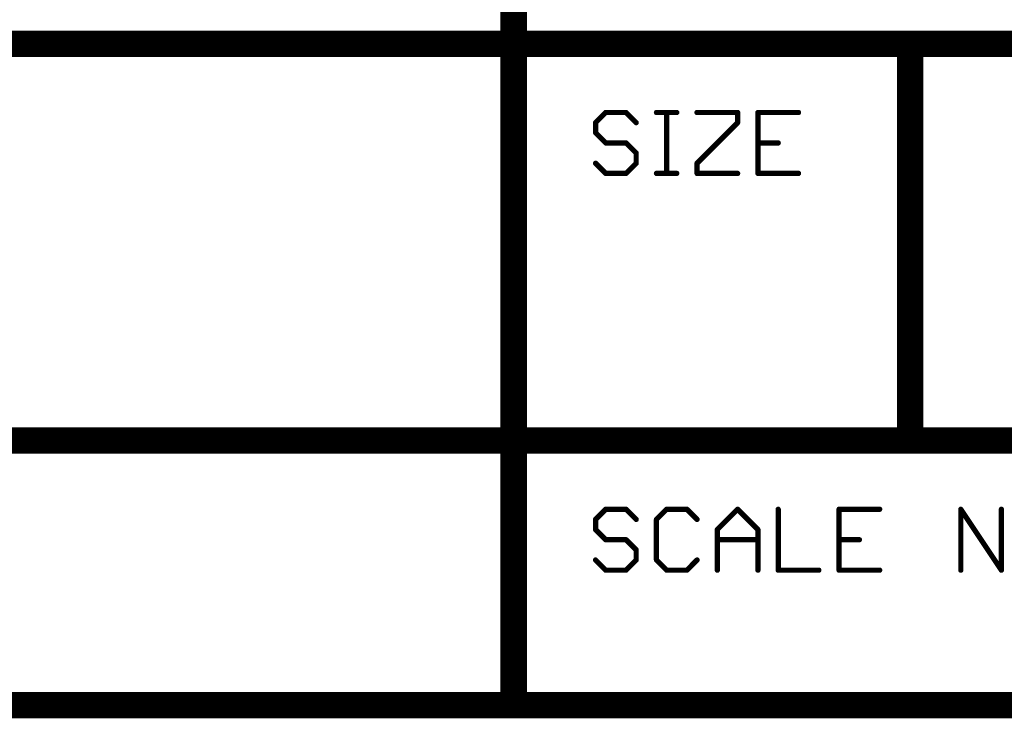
# Model space of a CAD drawing. Extents: x -1.7 to 9, y -2.8 to 5.2.
# Tile 85 of 227: x 5.996 to 6.741, y -2.82 to -2.292. Entities that reach past the tile are written whole.
import ezdxf

# ---------------------------------------------------------------- set-up
doc = ezdxf.new("R2010")
doc.units = 0
doc.layers.get('0').update_dxf_attribs({"linetype": 'CONTINUOUS'})
doc.layers.add('qfn32-50-23-b_document', color=1, linetype='CONTINUOUS')

# ---------------------------------------------------------------- blocks, each defined once
blk = doc.blocks.new('D58')
at = {"const_width": 0.005}
blk.add_lwpolyline([(-0.0025, 0, 1), (0.0025, 0, 1)], format="xyb", close=True, dxfattribs=at)
blk = doc.blocks.new('D59')
at = {"const_width": 0.001}
blk.add_lwpolyline([(-0.0005, 0, 1), (0.0005, 0, 1)], format="xyb", close=True, dxfattribs=at)
blk = doc.blocks.new('D60')
at = {"const_width": 0.01}
blk.add_lwpolyline([(-0.005, 0, 1), (0.005, 0, 1)], format="xyb", close=True, dxfattribs=at)
blk = doc.blocks.new('D61')
at = {"const_width": 0.002}
blk.add_lwpolyline([(-0.001, 0, 1), (0.001, 0, 1)], format="xyb", close=True, dxfattribs=at)

msp = doc.modelspace()

# ---------------------------------------------------------------- linework, layer by layer
at = {"layer": 'qfn32-50-23-b_document', "color": 1}
for points, const_width in [([(6.369582, -2.31), (6.369582, -2.01)], 0.02), ([(4.569582, -2.31), (6.369582, -2.31)], 0.02), ([(6.369582, -2.61), (6.369582, -2.31)], 0.02), ([(6.369582, -2.31), (6.669582, -2.31)], 0.02), ([(6.369582, -2.305), (6.369582, -2.305)], 0.01), ([(6.369582, -2.305), (6.369582, -2.305)], 0.01), ([(6.669582, -2.61), (6.669582, -2.31)], 0.02), ([(6.669582, -2.31), (7.069582, -2.31)], 0.02), ([(6.669582, -2.305), (6.669582, -2.305)], 0.01), ([(6.669582, -2.305), (6.669582, -2.305)], 0.01), ([(6.364582, -2.31), (6.364582, -2.31)], 0.01), ([(6.364582, -2.31), (6.364582, -2.31)], 0.01), ([(6.374582, -2.31), (6.374582, -2.31)], 0.01), ([(6.374582, -2.31), (6.374582, -2.31)], 0.01), ([(6.674582, -2.31), (6.674582, -2.31)], 0.01), ([(6.674582, -2.31), (6.674582, -2.31)], 0.01), ([(6.369582, -2.315), (6.369582, -2.315)], 0.01), ([(6.369582, -2.315), (6.369582, -2.315)], 0.01), ([(6.669582, -2.315), (6.669582, -2.315)], 0.01), ([(6.669582, -2.315), (6.669582, -2.315)], 0.01), ([(6.431582, -2.369634), (6.439255, -2.361961)], 0.004), ([(6.439255, -2.361961), (6.454602, -2.361961)], 0.004), ([(6.439255, -2.360961), (6.439255, -2.360961)], 0.002), ([(6.439255, -2.360961), (6.439255, -2.360961)], 0.002), ([(6.454602, -2.361961), (6.462275, -2.369634)], 0.004), ([(6.455309, -2.361254), (6.455309, -2.361254)], 0.002), ([(6.455309, -2.361254), (6.455309, -2.361254)], 0.002), ([(6.477621, -2.361961), (6.492968, -2.361961)], 0.004), ([(6.477621, -2.360961), (6.477621, -2.360961)], 0.002), ([(6.477621, -2.360961), (6.477621, -2.360961)], 0.002), ([(6.485294, -2.408), (6.485294, -2.361961)], 0.004), ([(6.508314, -2.361961), (6.539007, -2.361961)], 0.004), ([(6.508314, -2.360961), (6.508314, -2.360961)], 0.002), ([(6.508314, -2.360961), (6.508314, -2.360961)], 0.002), ([(6.539007, -2.369634), (6.539007, -2.361961)], 0.004), ([(6.554353, -2.408), (6.554353, -2.361961)], 0.004), ([(6.554353, -2.361961), (6.585046, -2.361961)], 0.004), ([(6.554353, -2.360961), (6.554353, -2.360961)], 0.002), ([(6.554353, -2.360961), (6.554353, -2.360961)], 0.002), ([(6.431582, -2.377307), (6.431582, -2.369634)], 0.004), ([(6.430875, -2.368927), (6.430875, -2.368927)], 0.002), ([(6.430875, -2.368927), (6.430875, -2.368927)], 0.002), ([(6.439962, -2.362668), (6.439962, -2.362668)], 0.002), ([(6.439962, -2.362668), (6.439962, -2.362668)], 0.002), ([(6.454602, -2.362961), (6.454602, -2.362961)], 0.002), ([(6.454602, -2.362961), (6.454602, -2.362961)], 0.002), ([(6.486294, -2.361961), (6.486294, -2.361961)], 0.002), ([(6.486294, -2.361961), (6.486294, -2.361961)], 0.002), ([(6.492968, -2.362961), (6.492968, -2.362961)], 0.002), ([(6.492968, -2.362961), (6.492968, -2.362961)], 0.002), ([(6.508314, -2.400327), (6.539007, -2.369634)], 0.004), ([(6.539007, -2.362961), (6.539007, -2.362961)], 0.002), ([(6.539007, -2.362961), (6.539007, -2.362961)], 0.002), ([(6.540007, -2.361961), (6.540007, -2.361961)], 0.002), ([(6.540007, -2.361961), (6.540007, -2.361961)], 0.002), ([(6.555353, -2.361961), (6.555353, -2.361961)], 0.002), ([(6.555353, -2.361961), (6.555353, -2.361961)], 0.002), ([(6.585046, -2.362961), (6.585046, -2.362961)], 0.002), ([(6.585046, -2.362961), (6.585046, -2.362961)], 0.002), ([(6.431582, -2.377307), (6.439255, -2.38498)], 0.004), ([(6.432289, -2.3766), (6.432289, -2.3766)], 0.002), ([(6.432289, -2.3766), (6.432289, -2.3766)], 0.002), ([(6.432582, -2.369634), (6.432582, -2.369634)], 0.002), ([(6.432582, -2.369634), (6.432582, -2.369634)], 0.002), ([(6.461568, -2.370341), (6.461568, -2.370341)], 0.002), ([(6.461568, -2.370341), (6.461568, -2.370341)], 0.002), ([(6.538007, -2.369634), (6.538007, -2.369634)], 0.002), ([(6.538007, -2.369634), (6.538007, -2.369634)], 0.002), ([(6.539714, -2.370341), (6.539714, -2.370341)], 0.002), ([(6.539714, -2.370341), (6.539714, -2.370341)], 0.002), ([(6.430582, -2.377307), (6.430582, -2.377307)], 0.002), ([(6.430582, -2.377307), (6.430582, -2.377307)], 0.002), ([(6.439255, -2.38498), (6.454602, -2.38498)], 0.004), ([(6.439255, -2.38398), (6.439255, -2.38398)], 0.002), ([(6.439255, -2.38398), (6.439255, -2.38398)], 0.002), ([(6.454602, -2.38498), (6.462275, -2.392654)], 0.004), ([(6.554353, -2.38498), (6.5697, -2.38498)], 0.004), ([(6.554353, -2.38398), (6.554353, -2.38398)], 0.002), ([(6.554353, -2.38398), (6.554353, -2.38398)], 0.002), ([(6.438548, -2.385688), (6.438548, -2.385688)], 0.002), ([(6.438548, -2.385688), (6.438548, -2.385688)], 0.002), ([(6.454602, -2.38598), (6.454602, -2.38598)], 0.002), ([(6.454602, -2.38598), (6.454602, -2.38598)], 0.002), ([(6.455309, -2.384273), (6.455309, -2.384273)], 0.002), ([(6.455309, -2.384273), (6.455309, -2.384273)], 0.002), ([(6.5697, -2.38598), (6.5697, -2.38598)], 0.002), ([(6.5697, -2.38598), (6.5697, -2.38598)], 0.002), ([(6.462275, -2.400327), (6.462275, -2.392654)], 0.004), ([(6.461568, -2.393361), (6.461568, -2.393361)], 0.002), ([(6.461568, -2.393361), (6.461568, -2.393361)], 0.002), ([(6.463275, -2.392654), (6.463275, -2.392654)], 0.002), ([(6.463275, -2.392654), (6.463275, -2.392654)], 0.002), ([(6.431582, -2.400327), (6.439255, -2.408)], 0.004), ([(6.432289, -2.39962), (6.432289, -2.39962)], 0.002), ([(6.432289, -2.39962), (6.432289, -2.39962)], 0.002), ([(6.454602, -2.408), (6.462275, -2.400327)], 0.004), ([(6.461275, -2.400327), (6.461275, -2.400327)], 0.002), ([(6.461275, -2.400327), (6.461275, -2.400327)], 0.002), ([(6.462982, -2.401034), (6.462982, -2.401034)], 0.002), ([(6.462982, -2.401034), (6.462982, -2.401034)], 0.002), ([(6.508314, -2.408), (6.508314, -2.400327)], 0.004), ([(6.507607, -2.39962), (6.507607, -2.39962)], 0.002), ([(6.507607, -2.39962), (6.507607, -2.39962)], 0.002), ([(6.509314, -2.400327), (6.509314, -2.400327)], 0.002), ([(6.509314, -2.400327), (6.509314, -2.400327)], 0.002), ([(6.439255, -2.408), (6.454602, -2.408)], 0.004), ([(6.438548, -2.408707), (6.438548, -2.408707)], 0.002), ([(6.438548, -2.408707), (6.438548, -2.408707)], 0.002), ([(6.439255, -2.407), (6.439255, -2.407)], 0.002), ([(6.439255, -2.407), (6.439255, -2.407)], 0.002), ([(6.453894, -2.407293), (6.453894, -2.407293)], 0.002), ([(6.453894, -2.407293), (6.453894, -2.407293)], 0.002), ([(6.454602, -2.409), (6.454602, -2.409)], 0.002), ([(6.454602, -2.409), (6.454602, -2.409)], 0.002), ([(6.477621, -2.408), (6.492968, -2.408)], 0.004), ([(6.477621, -2.407), (6.477621, -2.407)], 0.002), ([(6.477621, -2.407), (6.477621, -2.407)], 0.002), ([(6.484294, -2.408), (6.484294, -2.408)], 0.002), ([(6.484294, -2.408), (6.484294, -2.408)], 0.002), ([(6.492968, -2.409), (6.492968, -2.409)], 0.002), ([(6.492968, -2.409), (6.492968, -2.409)], 0.002), ([(6.508314, -2.408), (6.539007, -2.408)], 0.004), ([(6.507314, -2.408), (6.507314, -2.408)], 0.002), ([(6.507314, -2.408), (6.507314, -2.408)], 0.002), ([(6.508314, -2.407), (6.508314, -2.407)], 0.002), ([(6.508314, -2.407), (6.508314, -2.407)], 0.002), ([(6.539007, -2.409), (6.539007, -2.409)], 0.002), ([(6.539007, -2.409), (6.539007, -2.409)], 0.002), ([(6.554353, -2.408), (6.585046, -2.408)], 0.004), ([(6.553353, -2.408), (6.553353, -2.408)], 0.002), ([(6.553353, -2.408), (6.553353, -2.408)], 0.002), ([(6.554353, -2.407), (6.554353, -2.407)], 0.002), ([(6.554353, -2.407), (6.554353, -2.407)], 0.002), ([(6.585046, -2.409), (6.585046, -2.409)], 0.002), ([(6.585046, -2.409), (6.585046, -2.409)], 0.002), ([(4.589582, -2.61), (6.369582, -2.61)], 0.02), ([(6.369582, -2.81), (6.369582, -2.61)], 0.02), ([(6.369582, -2.61), (6.669582, -2.61)], 0.02), ([(6.364582, -2.61), (6.364582, -2.61)], 0.01), ([(6.364582, -2.61), (6.364582, -2.61)], 0.01), ([(6.369582, -2.605), (6.369582, -2.605)], 0.01), ([(6.369582, -2.605), (6.369582, -2.605)], 0.01), ([(6.374582, -2.61), (6.374582, -2.61)], 0.01), ([(6.374582, -2.61), (6.374582, -2.61)], 0.01), ([(6.669582, -2.61), (7.069582, -2.61)], 0.02), ([(6.664582, -2.61), (6.664582, -2.61)], 0.01), ([(6.664582, -2.61), (6.664582, -2.61)], 0.01), ([(6.669582, -2.605), (6.669582, -2.605)], 0.01), ([(6.669582, -2.605), (6.669582, -2.605)], 0.01), ([(6.369582, -2.615), (6.369582, -2.615)], 0.01), ([(6.369582, -2.615), (6.369582, -2.615)], 0.01), ([(6.669582, -2.615), (6.669582, -2.615)], 0.01), ([(6.669582, -2.615), (6.669582, -2.615)], 0.01), ([(6.431582, -2.669634), (6.439255, -2.661961)], 0.004), ([(6.439255, -2.661961), (6.454602, -2.661961)], 0.004), ([(6.439255, -2.660961), (6.439255, -2.660961)], 0.002), ([(6.439255, -2.660961), (6.439255, -2.660961)], 0.002), ([(6.439962, -2.662668), (6.439962, -2.662668)], 0.002), ([(6.439962, -2.662668), (6.439962, -2.662668)], 0.002), ([(6.454602, -2.661961), (6.462275, -2.669634)], 0.004), ([(6.454602, -2.662961), (6.454602, -2.662961)], 0.002), ([(6.454602, -2.662961), (6.454602, -2.662961)], 0.002), ([(6.455309, -2.661254), (6.455309, -2.661254)], 0.002), ([(6.455309, -2.661254), (6.455309, -2.661254)], 0.002), ([(6.477621, -2.669634), (6.485294, -2.661961)], 0.004), ([(6.485294, -2.661961), (6.500641, -2.661961)], 0.004), ([(6.485294, -2.660961), (6.485294, -2.660961)], 0.002), ([(6.485294, -2.660961), (6.485294, -2.660961)], 0.002), ([(6.486001, -2.662668), (6.486001, -2.662668)], 0.002), ([(6.486001, -2.662668), (6.486001, -2.662668)], 0.002), ([(6.500641, -2.661961), (6.508314, -2.669634)], 0.004), ([(6.500641, -2.662961), (6.500641, -2.662961)], 0.002), ([(6.500641, -2.662961), (6.500641, -2.662961)], 0.002), ([(6.501348, -2.661254), (6.501348, -2.661254)], 0.002), ([(6.501348, -2.661254), (6.501348, -2.661254)], 0.002), ([(6.52366, -2.677307), (6.539007, -2.661961)], 0.004), ([(6.539007, -2.661961), (6.554353, -2.677307)], 0.004), ([(6.539714, -2.661254), (6.539714, -2.661254)], 0.002), ([(6.539714, -2.661254), (6.539714, -2.661254)], 0.002), ([(6.539714, -2.662668), (6.539714, -2.662668)], 0.002), ([(6.539714, -2.662668), (6.539714, -2.662668)], 0.002), ([(6.5697, -2.708), (6.5697, -2.661961)], 0.004), ([(6.5707, -2.661961), (6.5707, -2.661961)], 0.002), ([(6.5707, -2.661961), (6.5707, -2.661961)], 0.002), ([(6.615739, -2.708), (6.615739, -2.661961)], 0.004), ([(6.615739, -2.661961), (6.646432, -2.661961)], 0.004), ([(6.615739, -2.660961), (6.615739, -2.660961)], 0.002), ([(6.615739, -2.660961), (6.615739, -2.660961)], 0.002), ([(6.616739, -2.661961), (6.616739, -2.661961)], 0.002), ([(6.616739, -2.661961), (6.616739, -2.661961)], 0.002), ([(6.646432, -2.662961), (6.646432, -2.662961)], 0.002), ([(6.646432, -2.662961), (6.646432, -2.662961)], 0.002), ([(6.707817, -2.661961), (6.73851, -2.708)], 0.004), ([(6.707817, -2.708), (6.707817, -2.661961)], 0.004), ([(6.70865, -2.661406), (6.70865, -2.661406)], 0.002), ([(6.70865, -2.661406), (6.70865, -2.661406)], 0.002), ([(6.708817, -2.661961), (6.708817, -2.661961)], 0.002), ([(6.708817, -2.661961), (6.708817, -2.661961)], 0.002), ([(6.73851, -2.708), (6.73851, -2.661961)], 0.004), ([(6.73951, -2.661961), (6.73951, -2.661961)], 0.002), ([(6.73951, -2.661961), (6.73951, -2.661961)], 0.002), ([(6.431582, -2.677307), (6.431582, -2.669634)], 0.004), ([(6.430875, -2.668927), (6.430875, -2.668927)], 0.002), ([(6.430875, -2.668927), (6.430875, -2.668927)], 0.002), ([(6.432582, -2.669634), (6.432582, -2.669634)], 0.002), ([(6.432582, -2.669634), (6.432582, -2.669634)], 0.002), ([(6.461568, -2.670341), (6.461568, -2.670341)], 0.002), ([(6.461568, -2.670341), (6.461568, -2.670341)], 0.002), ([(6.477621, -2.700327), (6.477621, -2.669634)], 0.004), ([(6.476914, -2.668927), (6.476914, -2.668927)], 0.002), ([(6.476914, -2.668927), (6.476914, -2.668927)], 0.002), ([(6.478621, -2.669634), (6.478621, -2.669634)], 0.002), ([(6.478621, -2.669634), (6.478621, -2.669634)], 0.002), ([(6.507607, -2.670341), (6.507607, -2.670341)], 0.002), ([(6.507607, -2.670341), (6.507607, -2.670341)], 0.002), ([(6.431582, -2.677307), (6.439255, -2.68498)], 0.004), ([(6.430582, -2.677307), (6.430582, -2.677307)], 0.002), ([(6.430582, -2.677307), (6.430582, -2.677307)], 0.002), ([(6.432289, -2.6766), (6.432289, -2.6766)], 0.002), ([(6.432289, -2.6766), (6.432289, -2.6766)], 0.002), ([(6.52366, -2.708), (6.52366, -2.677307)], 0.004), ([(6.522953, -2.6766), (6.522953, -2.6766)], 0.002), ([(6.522953, -2.6766), (6.522953, -2.6766)], 0.002), ([(6.52466, -2.677307), (6.52466, -2.677307)], 0.002), ([(6.52466, -2.677307), (6.52466, -2.677307)], 0.002), ([(6.554353, -2.708), (6.554353, -2.677307)], 0.004), ([(6.553646, -2.678014), (6.553646, -2.678014)], 0.002), ([(6.553646, -2.678014), (6.553646, -2.678014)], 0.002), ([(6.555353, -2.677307), (6.555353, -2.677307)], 0.002), ([(6.555353, -2.677307), (6.555353, -2.677307)], 0.002), ([(6.439255, -2.68498), (6.454602, -2.68498)], 0.004), ([(6.438548, -2.685688), (6.438548, -2.685688)], 0.002), ([(6.438548, -2.685688), (6.438548, -2.685688)], 0.002), ([(6.439255, -2.68398), (6.439255, -2.68398)], 0.002), ([(6.439255, -2.68398), (6.439255, -2.68398)], 0.002), ([(6.454602, -2.68498), (6.462275, -2.692654)], 0.004), ([(6.454602, -2.68598), (6.454602, -2.68598)], 0.002), ([(6.454602, -2.68598), (6.454602, -2.68598)], 0.002), ([(6.455309, -2.684273), (6.455309, -2.684273)], 0.002), ([(6.455309, -2.684273), (6.455309, -2.684273)], 0.002), ([(6.52366, -2.68498), (6.554353, -2.68498)], 0.004), ([(6.52366, -2.68398), (6.52366, -2.68398)], 0.002), ([(6.52366, -2.68398), (6.52366, -2.68398)], 0.002), ([(6.554353, -2.68598), (6.554353, -2.68598)], 0.002), ([(6.554353, -2.68598), (6.554353, -2.68598)], 0.002), ([(6.615739, -2.68498), (6.631085, -2.68498)], 0.004), ([(6.615739, -2.68398), (6.615739, -2.68398)], 0.002), ([(6.615739, -2.68398), (6.615739, -2.68398)], 0.002), ([(6.631085, -2.68598), (6.631085, -2.68598)], 0.002), ([(6.631085, -2.68598), (6.631085, -2.68598)], 0.002), ([(6.462275, -2.700327), (6.462275, -2.692654)], 0.004), ([(6.461568, -2.693361), (6.461568, -2.693361)], 0.002), ([(6.461568, -2.693361), (6.461568, -2.693361)], 0.002), ([(6.463275, -2.692654), (6.463275, -2.692654)], 0.002), ([(6.463275, -2.692654), (6.463275, -2.692654)], 0.002), ([(6.431582, -2.700327), (6.439255, -2.708)], 0.004), ([(6.432289, -2.69962), (6.432289, -2.69962)], 0.002), ([(6.432289, -2.69962), (6.432289, -2.69962)], 0.002), ([(6.454602, -2.708), (6.462275, -2.700327)], 0.004), ([(6.461275, -2.700327), (6.461275, -2.700327)], 0.002), ([(6.461275, -2.700327), (6.461275, -2.700327)], 0.002), ([(6.462982, -2.701034), (6.462982, -2.701034)], 0.002), ([(6.462982, -2.701034), (6.462982, -2.701034)], 0.002), ([(6.477621, -2.700327), (6.485294, -2.708)], 0.004), ([(6.476621, -2.700327), (6.476621, -2.700327)], 0.002), ([(6.476621, -2.700327), (6.476621, -2.700327)], 0.002), ([(6.478328, -2.69962), (6.478328, -2.69962)], 0.002), ([(6.478328, -2.69962), (6.478328, -2.69962)], 0.002), ([(6.500641, -2.708), (6.508314, -2.700327)], 0.004), ([(6.509021, -2.701034), (6.509021, -2.701034)], 0.002), ([(6.509021, -2.701034), (6.509021, -2.701034)], 0.002), ([(6.439255, -2.708), (6.454602, -2.708)], 0.004), ([(6.438548, -2.708707), (6.438548, -2.708707)], 0.002), ([(6.438548, -2.708707), (6.438548, -2.708707)], 0.002), ([(6.439255, -2.707), (6.439255, -2.707)], 0.002), ([(6.439255, -2.707), (6.439255, -2.707)], 0.002), ([(6.453894, -2.707293), (6.453894, -2.707293)], 0.002), ([(6.453894, -2.707293), (6.453894, -2.707293)], 0.002), ([(6.454602, -2.709), (6.454602, -2.709)], 0.002), ([(6.454602, -2.709), (6.454602, -2.709)], 0.002), ([(6.485294, -2.708), (6.500641, -2.708)], 0.004), ([(6.484587, -2.708707), (6.484587, -2.708707)], 0.002), ([(6.484587, -2.708707), (6.484587, -2.708707)], 0.002), ([(6.485294, -2.707), (6.485294, -2.707)], 0.002), ([(6.485294, -2.707), (6.485294, -2.707)], 0.002), ([(6.499934, -2.707293), (6.499934, -2.707293)], 0.002), ([(6.499934, -2.707293), (6.499934, -2.707293)], 0.002), ([(6.500641, -2.709), (6.500641, -2.709)], 0.002), ([(6.500641, -2.709), (6.500641, -2.709)], 0.002), ([(6.52266, -2.708), (6.52266, -2.708)], 0.002), ([(6.52266, -2.708), (6.52266, -2.708)], 0.002), ([(6.553353, -2.708), (6.553353, -2.708)], 0.002), ([(6.553353, -2.708), (6.553353, -2.708)], 0.002), ([(6.5697, -2.708), (6.600393, -2.708)], 0.004), ([(6.5687, -2.708), (6.5687, -2.708)], 0.002), ([(6.5687, -2.708), (6.5687, -2.708)], 0.002), ([(6.5697, -2.707), (6.5697, -2.707)], 0.002), ([(6.5697, -2.707), (6.5697, -2.707)], 0.002), ([(6.600393, -2.709), (6.600393, -2.709)], 0.002), ([(6.600393, -2.709), (6.600393, -2.709)], 0.002), ([(6.615739, -2.708), (6.646432, -2.708)], 0.004), ([(6.614739, -2.708), (6.614739, -2.708)], 0.002), ([(6.614739, -2.708), (6.614739, -2.708)], 0.002), ([(6.615739, -2.707), (6.615739, -2.707)], 0.002), ([(6.615739, -2.707), (6.615739, -2.707)], 0.002), ([(6.646432, -2.709), (6.646432, -2.709)], 0.002), ([(6.646432, -2.709), (6.646432, -2.709)], 0.002), ([(6.706817, -2.708), (6.706817, -2.708)], 0.002), ([(6.706817, -2.708), (6.706817, -2.708)], 0.002), ([(6.73751, -2.708), (6.73751, -2.708)], 0.002), ([(6.73751, -2.708), (6.73751, -2.708)], 0.002), ([(6.737678, -2.708555), (6.737678, -2.708555)], 0.002), ([(6.737678, -2.708555), (6.737678, -2.708555)], 0.002), ([(4.569582, -2.81), (6.369582, -2.81)], 0.02), ([(6.369582, -2.81), (7.069582, -2.81)], 0.02), ([(6.369582, -2.805), (6.369582, -2.805)], 0.01), ([(6.369582, -2.805), (6.369582, -2.805)], 0.01), ([(6.364582, -2.81), (6.364582, -2.81)], 0.01), ([(6.364582, -2.81), (6.364582, -2.81)], 0.01), ([(6.369582, -2.815), (6.369582, -2.815)], 0.01), ([(6.369582, -2.815), (6.369582, -2.815)], 0.01)]:
    msp.add_lwpolyline(points, dxfattribs=dict(at, const_width=const_width))
for points, const_width in [([(6.374582, -2.31, 1), (6.364582, -2.31)], 0.01), ([(6.369582, -2.305, 1), (6.369582, -2.315)], 0.01), ([(6.369582, -2.315, 1), (6.369582, -2.305)], 0.01), ([(6.669582, -2.305, 1), (6.669582, -2.315)], 0.01), ([(6.674582, -2.31, 1), (6.664582, -2.31)], 0.01), ([(6.669582, -2.315, 1), (6.669582, -2.305)], 0.01), ([(6.364582, -2.31, 1), (6.374582, -2.31)], 0.01), ([(6.439255, -2.360961, 1), (6.439255, -2.362961)], 0.002), ([(6.439962, -2.362668, 1), (6.438548, -2.361254)], 0.002), ([(6.455309, -2.361254, 1.000854), (6.453894, -2.362668)], 0.002), ([(6.454602, -2.362961, 1), (6.454602, -2.360961)], 0.002), ([(6.477621, -2.360961, 1), (6.477621, -2.362961)], 0.002), ([(6.486294, -2.361961, 1), (6.484294, -2.361961)], 0.002), ([(6.492968, -2.362961, 1), (6.492968, -2.360961)], 0.002), ([(6.508314, -2.360961, 1), (6.508314, -2.362961)], 0.002), ([(6.540007, -2.361961, 1), (6.538007, -2.361961)], 0.002), ([(6.539007, -2.362961, 1), (6.539007, -2.360961)], 0.002), ([(6.555353, -2.361961, 1), (6.553353, -2.361961)], 0.002), ([(6.554353, -2.360961, 1), (6.554353, -2.362961)], 0.002), ([(6.585046, -2.362961, 1), (6.585046, -2.360961)], 0.002), ([(6.432582, -2.369634, 1), (6.430582, -2.369634)], 0.002), ([(6.430875, -2.368927, 1), (6.432289, -2.370341)], 0.002), ([(6.461568, -2.370341, 1), (6.462982, -2.368927)], 0.002), ([(6.539714, -2.370341, 1), (6.5383, -2.368927)], 0.002), ([(6.432289, -2.3766, 1), (6.430875, -2.378014)], 0.002), ([(6.538007, -2.369634, 1), (6.540007, -2.369634)], 0.002), ([(6.430582, -2.377307, 1), (6.432582, -2.377307)], 0.002), ([(6.439255, -2.38398, 1), (6.439255, -2.38598)], 0.002), ([(6.455309, -2.384273, 1), (6.453894, -2.385688)], 0.002), ([(6.454602, -2.38598, 1), (6.454602, -2.38398)], 0.002), ([(6.554353, -2.38398, 1), (6.554353, -2.38598)], 0.002), ([(6.5697, -2.38598, 1), (6.5697, -2.38398)], 0.002), ([(6.438548, -2.385688, 0.999854), (6.439962, -2.384273)], 0.002), ([(6.463275, -2.392654, 1), (6.461275, -2.392654)], 0.002), ([(6.461568, -2.393361, 1), (6.462982, -2.391947)], 0.002), ([(6.432289, -2.39962, 1), (6.430875, -2.401034)], 0.002), ([(6.461275, -2.400327, 1), (6.463275, -2.400327)], 0.002), ([(6.462982, -2.401034, 1), (6.461568, -2.39962)], 0.002), ([(6.509314, -2.400327, 1), (6.507314, -2.400327)], 0.002), ([(6.507607, -2.39962, 1), (6.509021, -2.401034)], 0.002), ([(6.439255, -2.407, 1), (6.439255, -2.409)], 0.002), ([(6.438548, -2.408707, 1), (6.439962, -2.407293)], 0.002), ([(6.453894, -2.407293, 0.999854), (6.455309, -2.408707)], 0.002), ([(6.454602, -2.409, 1), (6.454602, -2.407)], 0.002), ([(6.477621, -2.407, 1), (6.477621, -2.409)], 0.002), ([(6.484294, -2.408, 1), (6.486294, -2.408)], 0.002), ([(6.492968, -2.409, 1), (6.492968, -2.407)], 0.002), ([(6.508314, -2.407, 1), (6.508314, -2.409)], 0.002), ([(6.507314, -2.408, 1), (6.509314, -2.408)], 0.002), ([(6.539007, -2.409, 1), (6.539007, -2.407)], 0.002), ([(6.554353, -2.407, 1), (6.554353, -2.409)], 0.002), ([(6.553353, -2.408, 1), (6.555353, -2.408)], 0.002), ([(6.585046, -2.409, 1), (6.585046, -2.407)], 0.002), ([(6.369582, -2.605, 1), (6.369582, -2.615)], 0.01), ([(6.374582, -2.61, 1), (6.364582, -2.61)], 0.01), ([(6.364582, -2.61, 1), (6.374582, -2.61)], 0.01), ([(6.369582, -2.615, 1), (6.369582, -2.605)], 0.01), ([(6.669582, -2.605, 1), (6.669582, -2.615)], 0.01), ([(6.664582, -2.61, 1), (6.674582, -2.61)], 0.01), ([(6.669582, -2.615, 1), (6.669582, -2.605)], 0.01), ([(6.439255, -2.660961, 1), (6.439255, -2.662961)], 0.002), ([(6.439962, -2.662668, 1), (6.438548, -2.661254)], 0.002), ([(6.455309, -2.661254, 1.000854), (6.453894, -2.662668)], 0.002), ([(6.454602, -2.662961, 1), (6.454602, -2.660961)], 0.002), ([(6.485294, -2.660961, 1), (6.485294, -2.662961)], 0.002), ([(6.486001, -2.662668, 1), (6.484587, -2.661254)], 0.002), ([(6.501348, -2.661254, 1), (6.499934, -2.662668)], 0.002), ([(6.500641, -2.662961, 1), (6.500641, -2.660961)], 0.002), ([(6.539714, -2.661254, 1), (6.5383, -2.662668)], 0.002), ([(6.539714, -2.662668, 1), (6.5383, -2.661254)], 0.002), ([(6.5707, -2.661961, 1), (6.5687, -2.661961)], 0.002), ([(6.616739, -2.661961, 1), (6.614739, -2.661961)], 0.002), ([(6.615739, -2.660961, 1), (6.615739, -2.662961)], 0.002), ([(6.646432, -2.662961, 1), (6.646432, -2.660961)], 0.002), ([(6.70865, -2.661406, 1.000014), (6.706985, -2.662515)], 0.002), ([(6.708817, -2.661961, 1), (6.706817, -2.661961)], 0.002), ([(6.73951, -2.661961, 1), (6.73751, -2.661961)], 0.002), ([(6.432582, -2.669634, 1), (6.430582, -2.669634)], 0.002), ([(6.430875, -2.668927, 1), (6.432289, -2.670341)], 0.002), ([(6.461568, -2.670341, 1), (6.462982, -2.668927)], 0.002), ([(6.478621, -2.669634, 1), (6.476621, -2.669634)], 0.002), ([(6.476914, -2.668927, 1), (6.478328, -2.670341)], 0.002), ([(6.507607, -2.670341, 1), (6.509021, -2.668927)], 0.002), ([(6.432289, -2.6766, 1), (6.430875, -2.678014)], 0.002), ([(6.430582, -2.677307, 1), (6.432582, -2.677307)], 0.002), ([(6.52466, -2.677307, 1), (6.52266, -2.677307)], 0.002), ([(6.522953, -2.6766, 0.999854), (6.524368, -2.678014)], 0.002), ([(6.555353, -2.677307, 1), (6.553353, -2.677307)], 0.002), ([(6.553646, -2.678014, 1), (6.55506, -2.6766)], 0.002), ([(6.439255, -2.68398, 1), (6.439255, -2.68598)], 0.002), ([(6.438548, -2.685688, 0.999854), (6.439962, -2.684273)], 0.002), ([(6.455309, -2.684273, 1), (6.453894, -2.685688)], 0.002), ([(6.454602, -2.68598, 1), (6.454602, -2.68398)], 0.002), ([(6.52366, -2.68398, 1), (6.52366, -2.68598)], 0.002), ([(6.554353, -2.68598, 1), (6.554353, -2.68398)], 0.002), ([(6.615739, -2.68398, 1), (6.615739, -2.68598)], 0.002), ([(6.631085, -2.68598, 1), (6.631085, -2.68398)], 0.002), ([(6.463275, -2.692654, 1), (6.461275, -2.692654)], 0.002), ([(6.461568, -2.693361, 1), (6.462982, -2.691947)], 0.002), ([(6.432289, -2.69962, 1), (6.430875, -2.701034)], 0.002), ([(6.461275, -2.700327, 1), (6.463275, -2.700327)], 0.002), ([(6.462982, -2.701034, 1), (6.461568, -2.69962)], 0.002), ([(6.478328, -2.69962, 1), (6.476914, -2.701034)], 0.002), ([(6.476621, -2.700327, 1), (6.478621, -2.700327)], 0.002), ([(6.509021, -2.701034, 1), (6.507607, -2.69962)], 0.002), ([(6.439255, -2.707, 1), (6.439255, -2.709)], 0.002), ([(6.438548, -2.708707, 1), (6.439962, -2.707293)], 0.002), ([(6.453894, -2.707293, 0.999854), (6.455309, -2.708707)], 0.002), ([(6.454602, -2.709, 1), (6.454602, -2.707)], 0.002), ([(6.485294, -2.707, 1), (6.485294, -2.709)], 0.002), ([(6.484587, -2.708707, 1), (6.486001, -2.707293)], 0.002), ([(6.499934, -2.707293, 1), (6.501348, -2.708707)], 0.002), ([(6.500641, -2.709, 1), (6.500641, -2.707)], 0.002), ([(6.52266, -2.708, 1), (6.52466, -2.708)], 0.002), ([(6.553353, -2.708, 1), (6.555353, -2.708)], 0.002), ([(6.5697, -2.707, 1), (6.5697, -2.709)], 0.002), ([(6.5687, -2.708, 1), (6.5707, -2.708)], 0.002), ([(6.600393, -2.709, 1), (6.600393, -2.707)], 0.002), ([(6.615739, -2.707, 1), (6.615739, -2.709)], 0.002), ([(6.614739, -2.708, 1), (6.616739, -2.708)], 0.002), ([(6.646432, -2.709, 1), (6.646432, -2.707)], 0.002), ([(6.706817, -2.708, 1), (6.708817, -2.708)], 0.002), ([(6.73751, -2.708, 1), (6.73951, -2.708)], 0.002), ([(6.737678, -2.708555, 1), (6.739342, -2.707445)], 0.002), ([(6.369582, -2.805, 1), (6.369582, -2.815)], 0.01), ([(6.369582, -2.815, 1), (6.369582, -2.805)], 0.01), ([(6.364582, -2.81, 1), (6.374582, -2.81)], 0.01)]:
    msp.add_lwpolyline(points, format="xyb", dxfattribs=dict(at, const_width=const_width))

# ---------------------------------------------------------------- block references
at = {"layer": 'qfn32-50-23-b_document'}
for name, p in [('D60', (6.369582, -2.31)), ('D60', (6.369582, -2.31)), ('D60', (6.369582, -2.31)), ('D60', (6.369582, -2.31)), ('D58', (6.369582, -2.305)), ('D58', (6.369582, -2.305)), ('D58', (6.369582, -2.305)), ('D58', (6.369582, -2.305)), ('D60', (6.669582, -2.31)), ('D60', (6.669582, -2.31)), ('D60', (6.669582, -2.31)), ('D58', (6.669582, -2.305)), ('D58', (6.669582, -2.305)), ('D58', (6.669582, -2.305)), ('D58', (6.669582, -2.305)), ('D58', (6.364582, -2.31)), ('D58', (6.364582, -2.31)), ('D58', (6.364582, -2.31)), ('D58', (6.364582, -2.31)), ('D58', (6.374582, -2.31)), ('D58', (6.374582, -2.31)), ('D58', (6.374582, -2.31)), ('D58', (6.374582, -2.31)), ('D58', (6.664582, -2.31)), ('D58', (6.674582, -2.31)), ('D58', (6.674582, -2.31)), ('D58', (6.674582, -2.31)), ('D58', (6.369582, -2.315)), ('D58', (6.369582, -2.315)), ('D58', (6.369582, -2.315)), ('D58', (6.369582, -2.315)), ('D58', (6.669582, -2.315)), ('D58', (6.669582, -2.315)), ('D58', (6.669582, -2.315)), ('D58', (6.669582, -2.315)), ('D61', (6.439255, -2.361961)), ('D59', (6.438548, -2.361254)), ('D59', (6.439255, -2.360961)), ('D59', (6.439255, -2.360961)), ('D59', (6.439255, -2.360961)), ('D61', (6.454602, -2.361961)), ('D61', (6.454602, -2.361961)), ('D59', (6.454602, -2.360961)), ('D59', (6.455309, -2.361254)), ('D59', (6.455309, -2.361254)), ('D59', (6.455309, -2.361254)), ('D61', (6.477621, -2.361961)), ('D59', (6.477621, -2.360961)), ('D59', (6.477621, -2.360961)), ('D59', (6.477621, -2.360961)), ('D61', (6.485294, -2.361961)), ('D61', (6.492968, -2.361961)), ('D59', (6.492968, -2.360961)), ('D61', (6.508314, -2.361961)), ('D59', (6.508314, -2.360961)), ('D59', (6.508314, -2.360961)), ('D59', (6.508314, -2.360961)), ('D61', (6.539007, -2.361961)), ('D61', (6.539007, -2.361961)), ('D59', (6.539007, -2.360961)), ('D61', (6.554353, -2.361961)), ('D59', (6.554353, -2.360961)), ('D59', (6.554353, -2.360961)), ('D59', (6.554353, -2.360961)), ('D61', (6.585046, -2.361961)), ('D59', (6.585046, -2.360961)), ('D61', (6.431582, -2.369634)), ('D61', (6.431582, -2.369634)), ('D59', (6.430875, -2.368927)), ('D59', (6.430875, -2.368927)), ('D59', (6.430875, -2.368927)), ('D59', (6.439255, -2.362961)), ('D59', (6.439962, -2.362668)), ('D59', (6.439962, -2.362668)), ('D59', (6.439962, -2.362668)), ('D59', (6.453894, -2.362668)), ('D59', (6.454602, -2.362961)), ('D59', (6.454602, -2.362961)), ('D59', (6.454602, -2.362961)), ('D61', (6.462275, -2.369634)), ('D59', (6.462982, -2.368927)), ('D59', (6.477621, -2.362961)), ('D59', (6.484294, -2.361961)), ('D59', (6.486294, -2.361961)), ('D59', (6.486294, -2.361961)), ('D59', (6.486294, -2.361961)), ('D59', (6.492968, -2.362961)), ('D59', (6.492968, -2.362961)), ('D59', (6.492968, -2.362961)), ('D59', (6.508314, -2.362961)), ('D59', (6.538007, -2.361961)), ('D61', (6.539007, -2.369634)), ('D61', (6.539007, -2.369634)), ('D59', (6.5383, -2.368927)), ('D59', (6.539007, -2.362961)), ('D59', (6.539007, -2.362961)), ('D59', (6.539007, -2.362961)), ('D59', (6.540007, -2.361961)), ('D59', (6.540007, -2.361961)), ('D59', (6.540007, -2.361961)), ('D59', (6.553353, -2.361961)), ('D59', (6.554353, -2.362961)), ('D59', (6.555353, -2.361961)), ('D59', (6.555353, -2.361961)), ('D59', (6.555353, -2.361961)), ('D59', (6.585046, -2.362961)), ('D59', (6.585046, -2.362961)), ('D59', (6.585046, -2.362961)), ('D59', (6.430582, -2.369634)), ('D61', (6.431582, -2.377307)), ('D61', (6.431582, -2.377307)), ('D59', (6.432289, -2.370341)), ('D59', (6.432289, -2.3766)), ('D59', (6.432289, -2.3766)), ('D59', (6.432289, -2.3766)), ('D59', (6.432582, -2.369634)), ('D59', (6.432582, -2.369634)), ('D59', (6.432582, -2.369634)), ('D59', (6.461568, -2.370341)), ('D59', (6.461568, -2.370341)), ('D59', (6.461568, -2.370341)), ('D59', (6.538007, -2.369634)), ('D59', (6.538007, -2.369634)), ('D59', (6.538007, -2.369634)), ('D59', (6.539714, -2.370341)), ('D59', (6.539714, -2.370341)), ('D59', (6.539714, -2.370341)), ('D59', (6.540007, -2.369634)), ('D59', (6.430582, -2.377307)), ('D59', (6.430582, -2.377307)), ('D59', (6.430582, -2.377307)), ('D59', (6.430875, -2.378014)), ('D59', (6.432582, -2.377307)), ('D61', (6.439255, -2.38498)), ('D61', (6.439255, -2.38498)), ('D59', (6.439255, -2.38398)), ('D59', (6.439255, -2.38398)), ('D59', (6.439255, -2.38398)), ('D61', (6.454602, -2.38498)), ('D61', (6.454602, -2.38498)), ('D59', (6.454602, -2.38398)), ('D61', (6.554353, -2.38498)), ('D59', (6.554353, -2.38398)), ('D59', (6.554353, -2.38398)), ('D59', (6.554353, -2.38398)), ('D61', (6.5697, -2.38498)), ('D59', (6.5697, -2.38398)), ('D59', (6.438548, -2.385688)), ('D59', (6.438548, -2.385688)), ('D59', (6.438548, -2.385688)), ('D59', (6.439255, -2.38598)), ('D59', (6.439962, -2.384273)), ('D59', (6.453894, -2.385688)), ('D59', (6.454602, -2.38598)), ('D59', (6.454602, -2.38598)), ('D59', (6.454602, -2.38598)), ('D59', (6.455309, -2.384273)), ('D59', (6.455309, -2.384273)), ('D59', (6.455309, -2.384273)), ('D59', (6.554353, -2.38598)), ('D59', (6.5697, -2.38598)), ('D59', (6.5697, -2.38598)), ('D59', (6.5697, -2.38598)), ('D61', (6.462275, -2.392654)), ('D61', (6.462275, -2.392654)), ('D59', (6.461275, -2.392654)), ('D59', (6.461568, -2.393361)), ('D59', (6.461568, -2.393361)), ('D59', (6.461568, -2.393361)), ('D59', (6.462982, -2.391947)), ('D59', (6.463275, -2.392654)), ('D59', (6.463275, -2.392654)), ('D59', (6.463275, -2.392654)), ('D61', (6.431582, -2.400327)), ('D59', (6.430875, -2.401034)), ('D59', (6.432289, -2.39962)), ('D59', (6.432289, -2.39962)), ('D59', (6.432289, -2.39962)), ('D61', (6.462275, -2.400327)), ('D59', (6.461275, -2.400327)), ('D59', (6.461275, -2.400327)), ('D59', (6.461275, -2.400327)), ('D59', (6.461568, -2.39962)), ('D59', (6.462982, -2.401034)), ('D59', (6.462982, -2.401034)), ('D59', (6.462982, -2.401034)), ('D59', (6.463275, -2.400327)), ('D61', (6.508314, -2.400327)), ('D61', (6.508314, -2.400327)), ('D59', (6.507314, -2.400327)), ('D59', (6.507607, -2.39962)), ('D59', (6.507607, -2.39962)), ('D59', (6.507607, -2.39962)), ('D59', (6.509021, -2.401034)), ('D59', (6.509314, -2.400327)), ('D59', (6.509314, -2.400327)), ('D59', (6.509314, -2.400327)), ('D61', (6.439255, -2.408)), ('D59', (6.438548, -2.408707)), ('D59', (6.438548, -2.408707)), ('D59', (6.438548, -2.408707)), ('D59', (6.439255, -2.407)), ('D59', (6.439255, -2.407)), ('D59', (6.439255, -2.407)), ('D59', (6.439255, -2.409)), ('D59', (6.439962, -2.407293)), ('D61', (6.454602, -2.408)), ('D61', (6.454602, -2.408)), ('D59', (6.453894, -2.407293)), ('D59', (6.453894, -2.407293)), ('D59', (6.453894, -2.407293)), ('D59', (6.454602, -2.407)), ('D59', (6.454602, -2.409)), ('D59', (6.454602, -2.409)), ('D59', (6.454602, -2.409)), ('D59', (6.455309, -2.408707)), ('D61', (6.477621, -2.408)), ('D59', (6.477621, -2.407)), ('D59', (6.477621, -2.407)), ('D59', (6.477621, -2.407)), ('D59', (6.477621, -2.409)), ('D61', (6.485294, -2.408)), ('D59', (6.484294, -2.408)), ('D59', (6.484294, -2.408)), ('D59', (6.484294, -2.408)), ('D59', (6.486294, -2.408)), ('D61', (6.492968, -2.408)), ('D59', (6.492968, -2.407)), ('D59', (6.492968, -2.409)), ('D59', (6.492968, -2.409)), ('D59', (6.492968, -2.409)), ('D61', (6.508314, -2.408)), ('D61', (6.508314, -2.408)), ('D59', (6.507314, -2.408)), ('D59', (6.507314, -2.408)), ('D59', (6.507314, -2.408)), ('D59', (6.508314, -2.407)), ('D59', (6.508314, -2.407)), ('D59', (6.508314, -2.407)), ('D59', (6.508314, -2.409)), ('D59', (6.509314, -2.408)), ('D61', (6.539007, -2.408)), ('D59', (6.539007, -2.407)), ('D59', (6.539007, -2.409)), ('D59', (6.539007, -2.409)), ('D59', (6.539007, -2.409)), ('D61', (6.554353, -2.408)), ('D61', (6.554353, -2.408)), ('D59', (6.553353, -2.408)), ('D59', (6.553353, -2.408)), ('D59', (6.553353, -2.408)), ('D59', (6.554353, -2.407)), ('D59', (6.554353, -2.407)), ('D59', (6.554353, -2.407)), ('D59', (6.554353, -2.409)), ('D59', (6.555353, -2.408)), ('D61', (6.585046, -2.408)), ('D59', (6.585046, -2.407)), ('D59', (6.585046, -2.409)), ('D59', (6.585046, -2.409)), ('D59', (6.585046, -2.409)), ('D60', (6.369582, -2.61)), ('D60', (6.369582, -2.61)), ('D60', (6.369582, -2.61)), ('D60', (6.369582, -2.61)), ('D58', (6.364582, -2.61)), ('D58', (6.364582, -2.61)), ('D58', (6.364582, -2.61)), ('D58', (6.364582, -2.61)), ('D58', (6.369582, -2.605)), ('D58', (6.369582, -2.605)), ('D58', (6.369582, -2.605)), ('D58', (6.369582, -2.605)), ('D58', (6.374582, -2.61)), ('D58', (6.374582, -2.61)), ('D58', (6.374582, -2.61)), ('D58', (6.374582, -2.61)), ('D60', (6.669582, -2.61)), ('D60', (6.669582, -2.61)), ('D60', (6.669582, -2.61)), ('D58', (6.664582, -2.61)), ('D58', (6.664582, -2.61)), ('D58', (6.664582, -2.61)), ('D58', (6.669582, -2.605)), ('D58', (6.669582, -2.605)), ('D58', (6.669582, -2.605)), ('D58', (6.669582, -2.605)), ('D58', (6.674582, -2.61)), ('D58', (6.369582, -2.615)), ('D58', (6.369582, -2.615)), ('D58', (6.369582, -2.615)), ('D58', (6.369582, -2.615)), ('D58', (6.669582, -2.615)), ('D58', (6.669582, -2.615)), ('D58', (6.669582, -2.615)), ('D58', (6.669582, -2.615)), ('D61', (6.439255, -2.661961)), ('D59', (6.438548, -2.661254)), ('D59', (6.439255, -2.660961)), ('D59', (6.439255, -2.660961)), ('D59', (6.439255, -2.660961)), ('D59', (6.439255, -2.662961)), ('D59', (6.439962, -2.662668)), ('D59', (6.439962, -2.662668)), ('D59', (6.439962, -2.662668)), ('D61', (6.454602, -2.661961)), ('D61', (6.454602, -2.661961)), ('D59', (6.453894, -2.662668)), ('D59', (6.454602, -2.660961)), ('D59', (6.454602, -2.662961)), ('D59', (6.454602, -2.662961)), ('D59', (6.454602, -2.662961)), ('D59', (6.455309, -2.661254)), ('D59', (6.455309, -2.661254)), ('D59', (6.455309, -2.661254)), ('D61', (6.485294, -2.661961)), ('D59', (6.484587, -2.661254)), ('D59', (6.485294, -2.660961)), ('D59', (6.485294, -2.660961)), ('D59', (6.485294, -2.660961)), ('D59', (6.485294, -2.662961)), ('D59', (6.486001, -2.662668)), ('D59', (6.486001, -2.662668)), ('D59', (6.486001, -2.662668)), ('D61', (6.500641, -2.661961)), ('D59', (6.499934, -2.662668)), ('D59', (6.500641, -2.660961)), ('D59', (6.500641, -2.662961)), ('D59', (6.500641, -2.662961)), ('D59', (6.500641, -2.662961)), ('D59', (6.501348, -2.661254)), ('D59', (6.501348, -2.661254)), ('D59', (6.501348, -2.661254)), ('D61', (6.539007, -2.661961)), ('D61', (6.539007, -2.661961)), ('D59', (6.5383, -2.661254)), ('D59', (6.5383, -2.662668)), ('D59', (6.539714, -2.661254)), ('D59', (6.539714, -2.661254)), ('D59', (6.539714, -2.661254)), ('D59', (6.539714, -2.662668)), ('D59', (6.539714, -2.662668)), ('D59', (6.539714, -2.662668)), ('D61', (6.5697, -2.661961)), ('D59', (6.5687, -2.661961)), ('D59', (6.5707, -2.661961)), ('D59', (6.5707, -2.661961)), ('D59', (6.5707, -2.661961)), ('D61', (6.615739, -2.661961)), ('D59', (6.614739, -2.661961)), ('D59', (6.615739, -2.660961)), ('D59', (6.615739, -2.660961)), ('D59', (6.615739, -2.660961)), ('D59', (6.615739, -2.662961)), ('D59', (6.616739, -2.661961)), ('D59', (6.616739, -2.661961)), ('D59', (6.616739, -2.661961)), ('D61', (6.646432, -2.661961)), ('D59', (6.646432, -2.660961)), ('D59', (6.646432, -2.662961)), ('D59', (6.646432, -2.662961)), ('D59', (6.646432, -2.662961)), ('D61', (6.707817, -2.661961)), ('D61', (6.707817, -2.661961)), ('D59', (6.706817, -2.661961)), ('D59', (6.706985, -2.662515)), ('D59', (6.70865, -2.661406)), ('D59', (6.70865, -2.661406)), ('D59', (6.70865, -2.661406)), ('D59', (6.708817, -2.661961)), ('D59', (6.708817, -2.661961)), ('D59', (6.708817, -2.661961)), ('D61', (6.73851, -2.661961)), ('D59', (6.73751, -2.661961)), ('D59', (6.73951, -2.661961)), ('D59', (6.73951, -2.661961)), ('D59', (6.73951, -2.661961)), ('D61', (6.431582, -2.669634)), ('D61', (6.431582, -2.669634)), ('D59', (6.430582, -2.669634)), ('D59', (6.430875, -2.668927)), ('D59', (6.430875, -2.668927)), ('D59', (6.430875, -2.668927)), ('D59', (6.432289, -2.670341)), ('D59', (6.432582, -2.669634)), ('D59', (6.432582, -2.669634)), ('D59', (6.432582, -2.669634)), ('D61', (6.462275, -2.669634)), ('D59', (6.461568, -2.670341)), ('D59', (6.461568, -2.670341)), ('D59', (6.461568, -2.670341)), ('D59', (6.462982, -2.668927)), ('D61', (6.477621, -2.669634)), ('D61', (6.477621, -2.669634)), ('D59', (6.476621, -2.669634)), ('D59', (6.476914, -2.668927)), ('D59', (6.476914, -2.668927)), ('D59', (6.476914, -2.668927)), ('D59', (6.478328, -2.670341)), ('D59', (6.478621, -2.669634)), ('D59', (6.478621, -2.669634)), ('D59', (6.478621, -2.669634)), ('D61', (6.508314, -2.669634)), ('D59', (6.507607, -2.670341)), ('D59', (6.507607, -2.670341)), ('D59', (6.507607, -2.670341)), ('D59', (6.509021, -2.668927)), ('D61', (6.431582, -2.677307)), ('D61', (6.431582, -2.677307)), ('D59', (6.430582, -2.677307)), ('D59', (6.430582, -2.677307)), ('D59', (6.430582, -2.677307)), ('D59', (6.430875, -2.678014)), ('D59', (6.432289, -2.6766)), ('D59', (6.432289, -2.6766)), ('D59', (6.432289, -2.6766)), ('D59', (6.432582, -2.677307)), ('D61', (6.52366, -2.677307)), ('D61', (6.52366, -2.677307)), ('D59', (6.52266, -2.677307)), ('D59', (6.522953, -2.6766)), ('D59', (6.522953, -2.6766)), ('D59', (6.522953, -2.6766)), ('D59', (6.524368, -2.678014)), ('D59', (6.52466, -2.677307)), ('D59', (6.52466, -2.677307)), ('D59', (6.52466, -2.677307)), ('D61', (6.554353, -2.677307)), ('D61', (6.554353, -2.677307)), ('D59', (6.553353, -2.677307)), ('D59', (6.553646, -2.678014)), ('D59', (6.553646, -2.678014)), ('D59', (6.553646, -2.678014)), ('D59', (6.55506, -2.6766)), ('D59', (6.555353, -2.677307)), ('D59', (6.555353, -2.677307)), ('D59', (6.555353, -2.677307)), ('D61', (6.439255, -2.68498)), ('D61', (6.439255, -2.68498)), ('D59', (6.438548, -2.685688)), ('D59', (6.438548, -2.685688)), ('D59', (6.438548, -2.685688)), ('D59', (6.439255, -2.68398)), ('D59', (6.439255, -2.68398)), ('D59', (6.439255, -2.68398)), ('D59', (6.439255, -2.68598)), ('D59', (6.439962, -2.684273)), ('D61', (6.454602, -2.68498)), ('D61', (6.454602, -2.68498)), ('D59', (6.453894, -2.685688)), ('D59', (6.454602, -2.68398)), ('D59', (6.454602, -2.68598)), ('D59', (6.454602, -2.68598)), ('D59', (6.454602, -2.68598)), ('D59', (6.455309, -2.684273)), ('D59', (6.455309, -2.684273)), ('D59', (6.455309, -2.684273)), ('D61', (6.52366, -2.68498)), ('D59', (6.52366, -2.68398)), ('D59', (6.52366, -2.68398)), ('D59', (6.52366, -2.68398)), ('D59', (6.52366, -2.68598)), ('D61', (6.554353, -2.68498)), ('D59', (6.554353, -2.68398)), ('D59', (6.554353, -2.68598)), ('D59', (6.554353, -2.68598)), ('D59', (6.554353, -2.68598)), ('D61', (6.615739, -2.68498)), ('D59', (6.615739, -2.68398)), ('D59', (6.615739, -2.68398)), ('D59', (6.615739, -2.68398)), ('D59', (6.615739, -2.68598)), ('D61', (6.631085, -2.68498)), ('D59', (6.631085, -2.68398)), ('D59', (6.631085, -2.68598)), ('D59', (6.631085, -2.68598)), ('D59', (6.631085, -2.68598)), ('D61', (6.462275, -2.692654)), ('D61', (6.462275, -2.692654)), ('D59', (6.461275, -2.692654)), ('D59', (6.461568, -2.693361)), ('D59', (6.461568, -2.693361)), ('D59', (6.461568, -2.693361)), ('D59', (6.462982, -2.691947)), ('D59', (6.463275, -2.692654)), ('D59', (6.463275, -2.692654)), ('D59', (6.463275, -2.692654)), ('D61', (6.431582, -2.700327)), ('D59', (6.430875, -2.701034)), ('D59', (6.432289, -2.69962)), ('D59', (6.432289, -2.69962)), ('D59', (6.432289, -2.69962)), ('D61', (6.462275, -2.700327)), ('D59', (6.461275, -2.700327)), ('D59', (6.461275, -2.700327)), ('D59', (6.461275, -2.700327)), ('D59', (6.461568, -2.69962)), ('D59', (6.462982, -2.701034)), ('D59', (6.462982, -2.701034)), ('D59', (6.462982, -2.701034)), ('D59', (6.463275, -2.700327)), ('D61', (6.477621, -2.700327)), ('D61', (6.477621, -2.700327)), ('D59', (6.476621, -2.700327)), ('D59', (6.476621, -2.700327)), ('D59', (6.476621, -2.700327)), ('D59', (6.476914, -2.701034)), ('D59', (6.478328, -2.69962)), ('D59', (6.478328, -2.69962)), ('D59', (6.478328, -2.69962)), ('D59', (6.478621, -2.700327)), ('D61', (6.508314, -2.700327)), ('D59', (6.507607, -2.69962)), ('D59', (6.509021, -2.701034)), ('D59', (6.509021, -2.701034)), ('D59', (6.509021, -2.701034)), ('D61', (6.439255, -2.708)), ('D59', (6.438548, -2.708707)), ('D59', (6.438548, -2.708707)), ('D59', (6.438548, -2.708707)), ('D59', (6.439255, -2.707)), ('D59', (6.439255, -2.707)), ('D59', (6.439255, -2.707)), ('D59', (6.439255, -2.709)), ('D59', (6.439962, -2.707293)), ('D61', (6.454602, -2.708)), ('D61', (6.454602, -2.708)), ('D59', (6.453894, -2.707293)), ('D59', (6.453894, -2.707293)), ('D59', (6.453894, -2.707293)), ('D59', (6.454602, -2.707)), ('D59', (6.454602, -2.709)), ('D59', (6.454602, -2.709)), ('D59', (6.454602, -2.709)), ('D59', (6.455309, -2.708707)), ('D61', (6.485294, -2.708)), ('D61', (6.485294, -2.708)), ('D59', (6.484587, -2.708707)), ('D59', (6.484587, -2.708707)), ('D59', (6.484587, -2.708707)), ('D59', (6.485294, -2.707)), ('D59', (6.485294, -2.707)), ('D59', (6.485294, -2.707)), ('D59', (6.485294, -2.709)), ('D59', (6.486001, -2.707293)), ('D61', (6.500641, -2.708)), ('D61', (6.500641, -2.708)), ('D59', (6.499934, -2.707293)), ('D59', (6.499934, -2.707293)), ('D59', (6.499934, -2.707293)), ('D59', (6.500641, -2.707)), ('D59', (6.500641, -2.709)), ('D59', (6.500641, -2.709)), ('D59', (6.500641, -2.709)), ('D59', (6.501348, -2.708707)), ('D61', (6.52366, -2.708)), ('D59', (6.52266, -2.708)), ('D59', (6.52266, -2.708)), ('D59', (6.52266, -2.708)), ('D59', (6.52466, -2.708)), ('D61', (6.554353, -2.708)), ('D59', (6.553353, -2.708)), ('D59', (6.553353, -2.708)), ('D59', (6.553353, -2.708)), ('D59', (6.555353, -2.708)), ('D61', (6.5697, -2.708)), ('D61', (6.5697, -2.708)), ('D59', (6.5687, -2.708)), ('D59', (6.5687, -2.708)), ('D59', (6.5687, -2.708)), ('D59', (6.5697, -2.707)), ('D59', (6.5697, -2.707)), ('D59', (6.5697, -2.707)), ('D59', (6.5697, -2.709)), ('D59', (6.5707, -2.708)), ('D61', (6.600393, -2.708)), ('D59', (6.600393, -2.707)), ('D59', (6.600393, -2.709)), ('D59', (6.600393, -2.709)), ('D59', (6.600393, -2.709)), ('D61', (6.615739, -2.708)), ('D61', (6.615739, -2.708)), ('D59', (6.614739, -2.708)), ('D59', (6.614739, -2.708)), ('D59', (6.614739, -2.708)), ('D59', (6.615739, -2.707)), ('D59', (6.615739, -2.707)), ('D59', (6.615739, -2.707)), ('D59', (6.615739, -2.709)), ('D59', (6.616739, -2.708)), ('D61', (6.646432, -2.708)), ('D59', (6.646432, -2.707)), ('D59', (6.646432, -2.709)), ('D59', (6.646432, -2.709)), ('D59', (6.646432, -2.709)), ('D61', (6.707817, -2.708)), ('D59', (6.706817, -2.708)), ('D59', (6.706817, -2.708)), ('D59', (6.706817, -2.708)), ('D59', (6.708817, -2.708)), ('D61', (6.73851, -2.708)), ('D61', (6.73851, -2.708)), ('D59', (6.73751, -2.708)), ('D59', (6.73751, -2.708)), ('D59', (6.73751, -2.708)), ('D59', (6.737678, -2.708555)), ('D59', (6.737678, -2.708555)), ('D59', (6.737678, -2.708555)), ('D59', (6.739342, -2.707445)), ('D59', (6.73951, -2.708)), ('D60', (6.369582, -2.81)), ('D60', (6.369582, -2.81)), ('D60', (6.369582, -2.81)), ('D58', (6.369582, -2.805)), ('D58', (6.369582, -2.805)), ('D58', (6.369582, -2.805)), ('D58', (6.369582, -2.805)), ('D58', (6.364582, -2.81)), ('D58', (6.364582, -2.81)), ('D58', (6.364582, -2.81)), ('D58', (6.374582, -2.81)), ('D58', (6.369582, -2.815)), ('D58', (6.369582, -2.815)), ('D58', (6.369582, -2.815)), ('D58', (6.369582, -2.815))]:
    msp.add_blockref(name, p, dxfattribs=at)

doc.saveas('drawing.dxf')
